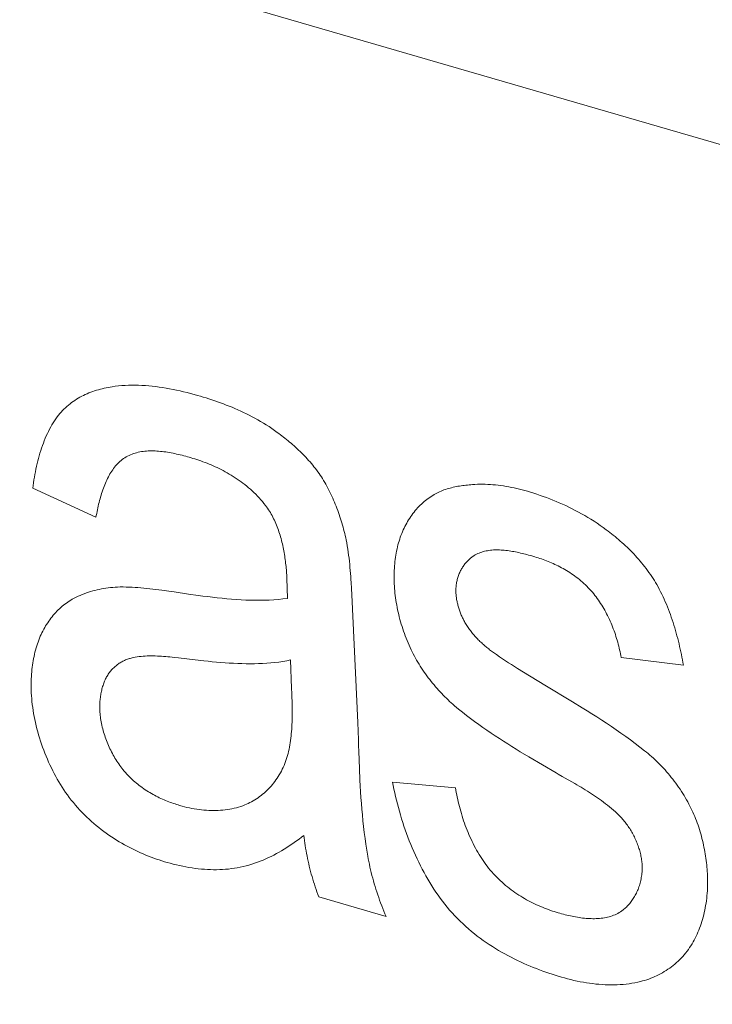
# Model space of a CAD drawing. Header units: millimetres. Extents: x 3925 to 5043, y -86 to 778.
# Tile 187 of 256: x 4838.754 to 4839.26, y 130.806 to 131.525. Entities that reach past the tile are written whole.
import ezdxf

# ---------------------------------------------------------------- set-up
doc = ezdxf.new("R2010")
doc.units = ezdxf.units.MM
doc.header["$LTSCALE"] = 46.255
doc.layers.add('H30K-IO-LABEDXF_CONTINUOUS_LINE', color=7, linetype='CONTINUOUS')
doc.layers.add('H30K-REAR-CODXF_CONTINUOUS_LINE', color=7, linetype='CONTINUOUS')

msp = doc.modelspace()

# ---------------------------------------------------------------- linework, layer by layer
at = {"layer": 'H30K-IO-LABEDXF_CONTINUOUS_LINE', "color": 7, "linetype": 'Continuous', "lineweight": 0}
for p, q in [((4838.80987, 131.16144), (4838.76363, 131.1826)), ((4839.13048, 131.13248), (4839.12816, 131.13314)), ((4838.94971, 131.10213), (4838.94929, 131.11692)), ((4838.85367, 131.10862), (4838.85806, 131.10805)), ((4838.99623, 131.11367), (4838.99649, 131.10924)), ((4838.99649, 131.10924), (4838.99671, 131.10482)), ((4838.86686, 131.10685), (4838.87739, 131.1053)), ((4838.87739, 131.1053), (4838.88442, 131.10431)), ((4838.99671, 131.10482), (4839.00099, 131.01139)), ((4838.87007, 131.05867), (4838.86698, 131.05902)), ((4838.88241, 131.05721), (4838.87007, 131.05867)), ((4839.23885, 131.05338), (4839.19334, 131.05892)), ((4838.88862, 131.05651), (4838.88241, 131.05721)), ((4838.95274, 131.03634), (4838.95204, 131.05711)), ((4839.12222, 131.04822), (4839.1378, 131.03882)), ((4839.1378, 131.03882), (4839.15786, 131.02663)), ((4838.95289, 131.03283), (4838.95274, 131.03634)), ((4839.14587, 130.97468), (4839.12591, 130.98644)), ((4839.00228, 130.97773), (4839.00267, 130.96929)), ((4839.02647, 130.96796), (4839.07246, 130.9636)), ((4839.02172, 130.86972), (4838.97265, 130.88399))]:
    msp.add_line(p, q, dxfattribs=at)
for points in [[(4838.7816, 131.2348), (4838.78252, 131.23599), (4838.78347, 131.23715), (4838.78445, 131.23827), (4838.78546, 131.23936), (4838.78649, 131.24041), (4838.78756, 131.24143), (4838.78865, 131.24241), (4838.78976, 131.24336), (4838.7909, 131.24428), (4838.79206, 131.24516), (4838.79324, 131.246), (4838.79445, 131.24682), (4838.79567, 131.2476), (4838.79692, 131.24835), (4838.79818, 131.24907), (4838.79947, 131.24976), (4838.80076, 131.25041), (4838.80208, 131.25104), (4838.80341, 131.25163), (4838.80475, 131.2522), (4838.80611, 131.25274), (4838.80747, 131.25324), (4838.80885, 131.25372), (4838.81024, 131.25417), (4838.81164, 131.25459), (4838.81305, 131.25499), (4838.81447, 131.25535), (4838.81589, 131.25569), (4838.81732, 131.25601), (4838.81875, 131.25629), (4838.82019, 131.25655), (4838.82163, 131.25679)], [(4838.82163, 131.25679), (4838.82399, 131.25712), (4838.82637, 131.25739), (4838.82876, 131.2576), (4838.83117, 131.25776), (4838.8336, 131.25787), (4838.83604, 131.25792), (4838.8385, 131.25792), (4838.84096, 131.25787), (4838.84344, 131.25777), (4838.84594, 131.25762), (4838.84844, 131.25743), (4838.85095, 131.25718), (4838.85347, 131.2569), (4838.85599, 131.25657), (4838.85853, 131.2562), (4838.86107, 131.25579), (4838.86361, 131.25534), (4838.86616, 131.25485), (4838.86871, 131.25432), (4838.87126, 131.25376), (4838.87382, 131.25316), (4838.87637, 131.25253), (4838.87893, 131.25186), (4838.88148, 131.25117), (4838.88403, 131.25044)], [(4838.88403, 131.25044), (4838.88611, 131.24983), (4838.88821, 131.24919), (4838.8903, 131.24855), (4838.89241, 131.24788), (4838.89451, 131.24719), (4838.89662, 131.24648), (4838.89872, 131.24576), (4838.90083, 131.245), (4838.90294, 131.24423), (4838.90505, 131.24342), (4838.90716, 131.2426), (4838.90927, 131.24174), (4838.91138, 131.24086), (4838.91348, 131.23994), (4838.91558, 131.239), (4838.91767, 131.23802), (4838.91976, 131.23701), (4838.92185, 131.23597), (4838.92393, 131.23489), (4838.926, 131.23378), (4838.92807, 131.23263), (4838.93013, 131.23144), (4838.93218, 131.23021), (4838.93422, 131.22894), (4838.93625, 131.22763), (4838.93827, 131.22627), (4838.94028, 131.22487), (4838.94228, 131.22343)], [(4838.76363, 131.1826), (4838.76392, 131.18463), (4838.76422, 131.18666), (4838.76454, 131.18868), (4838.76489, 131.19069), (4838.76525, 131.19269), (4838.76564, 131.19468), (4838.76604, 131.19666), (4838.76647, 131.19863), (4838.76693, 131.20058), (4838.7674, 131.20252), (4838.76791, 131.20445), (4838.76843, 131.20635), (4838.76898, 131.20824), (4838.76956, 131.21011), (4838.77016, 131.21195), (4838.77079, 131.21377), (4838.77144, 131.21557), (4838.77213, 131.21734), (4838.77284, 131.21909), (4838.77358, 131.22081), (4838.77434, 131.2225), (4838.77514, 131.22415), (4838.77597, 131.22578), (4838.77683, 131.22737), (4838.77772, 131.22893), (4838.77864, 131.23045), (4838.77959, 131.23194), (4838.78058, 131.23339), (4838.7816, 131.2348)], [(4838.94228, 131.22343), (4838.9434, 131.22259), (4838.94453, 131.22174), (4838.94565, 131.22088), (4838.94678, 131.22001), (4838.9479, 131.21912), (4838.94903, 131.21822), (4838.95015, 131.2173), (4838.95126, 131.21637), (4838.95238, 131.21543), (4838.95349, 131.21447), (4838.95459, 131.2135), (4838.95569, 131.21252), (4838.95678, 131.21152), (4838.95786, 131.21051), (4838.95894, 131.20948), (4838.96001, 131.20844), (4838.96106, 131.20738), (4838.96211, 131.2063), (4838.96315, 131.20522), (4838.96417, 131.20411), (4838.96518, 131.20299), (4838.96618, 131.20186), (4838.96717, 131.20071), (4838.96814, 131.19954), (4838.96909, 131.19836), (4838.97003, 131.19716), (4838.97096, 131.19594), (4838.97186, 131.19471), (4838.97275, 131.19346), (4838.97362, 131.19219), (4838.97447, 131.19091), (4838.9753, 131.18961), (4838.97611, 131.18829)], [(4838.87928, 131.20488), (4838.87798, 131.20525), (4838.87668, 131.20562), (4838.87538, 131.20598), (4838.87407, 131.20632), (4838.87275, 131.20666), (4838.87143, 131.20699), (4838.87011, 131.2073), (4838.86879, 131.20761), (4838.86746, 131.20789), (4838.86614, 131.20817), (4838.86481, 131.20842), (4838.86349, 131.20866), (4838.86217, 131.20888), (4838.86085, 131.20909), (4838.85953, 131.20927), (4838.85822, 131.20943), (4838.85691, 131.20957), (4838.85561, 131.20968), (4838.85432, 131.20977), (4838.85303, 131.20984), (4838.85175, 131.20988), (4838.85048, 131.20989), (4838.84922, 131.20987), (4838.84797, 131.20982), (4838.84673, 131.20975), (4838.8455, 131.20964), (4838.84429, 131.2095), (4838.84308, 131.20933), (4838.8419, 131.20912), (4838.84072, 131.20887), (4838.83956, 131.20859), (4838.83842, 131.20827), (4838.83729, 131.20792), (4838.83619, 131.20752), (4838.8351, 131.20708), (4838.83403, 131.20661), (4838.83298, 131.20609), (4838.83195, 131.20552), (4838.83094, 131.20491)], [(4838.83094, 131.20491), (4838.83001, 131.2043), (4838.82911, 131.20365), (4838.82823, 131.20296), (4838.82738, 131.20223), (4838.82655, 131.20146), (4838.82575, 131.20066), (4838.82496, 131.19982), (4838.8242, 131.19895), (4838.82347, 131.19804), (4838.82275, 131.19711), (4838.82206, 131.19614), (4838.82138, 131.19515), (4838.82073, 131.19412), (4838.8201, 131.19307), (4838.81949, 131.192), (4838.8189, 131.19089), (4838.81833, 131.18977), (4838.81777, 131.18862), (4838.81724, 131.18746), (4838.81672, 131.18627), (4838.81622, 131.18506), (4838.81574, 131.18384), (4838.81528, 131.1826), (4838.81483, 131.18134), (4838.8144, 131.18007), (4838.81399, 131.17879), (4838.81359, 131.17749), (4838.8132, 131.17619), (4838.81283, 131.17487), (4838.81248, 131.17355), (4838.81214, 131.17221), (4838.81181, 131.17088), (4838.8115, 131.16953), (4838.81119, 131.16819), (4838.81091, 131.16684), (4838.81063, 131.16549), (4838.81037, 131.16414), (4838.81011, 131.16278), (4838.80987, 131.16144)], [(4838.9337, 131.16999), (4838.93256, 131.17144), (4838.9314, 131.17286), (4838.93021, 131.17424), (4838.929, 131.17559), (4838.92776, 131.17691), (4838.92651, 131.1782), (4838.92524, 131.17945), (4838.92394, 131.18067), (4838.92263, 131.18186), (4838.9213, 131.18302), (4838.91995, 131.18415), (4838.91859, 131.18525), (4838.91722, 131.18632), (4838.91583, 131.18736), (4838.91442, 131.18837), (4838.91301, 131.18935), (4838.91158, 131.1903), (4838.91015, 131.19123), (4838.9087, 131.19213), (4838.90725, 131.193), (4838.90579, 131.19384), (4838.90432, 131.19466), (4838.90285, 131.19545), (4838.90137, 131.19622), (4838.89989, 131.19696), (4838.8984, 131.19767), (4838.89692, 131.19836), (4838.89543, 131.19903), (4838.89394, 131.19967), (4838.89246, 131.20029), (4838.89097, 131.20089), (4838.88949, 131.20146), (4838.88802, 131.20202), (4838.88654, 131.20255), (4838.88508, 131.20305), (4838.88361, 131.20354), (4838.88216, 131.20401), (4838.88072, 131.20445), (4838.87928, 131.20488)], [(4838.97611, 131.18829), (4838.97692, 131.18691), (4838.97772, 131.18552), (4838.97849, 131.18411), (4838.97925, 131.1827), (4838.97999, 131.18127), (4838.98071, 131.17982), (4838.98142, 131.17837), (4838.9821, 131.1769), (4838.98277, 131.17543), (4838.98342, 131.17395), (4838.98406, 131.17245), (4838.98467, 131.17095), (4838.98527, 131.16945), (4838.98585, 131.16793), (4838.98641, 131.16641), (4838.98696, 131.16489), (4838.98749, 131.16336), (4838.988, 131.16183), (4838.9885, 131.1603), (4838.98898, 131.15876), (4838.98944, 131.15722), (4838.98989, 131.15568), (4838.99032, 131.15414), (4838.99073, 131.1526), (4838.99113, 131.15106), (4838.99152, 131.14953), (4838.99188, 131.148), (4838.99224, 131.14647), (4838.99257, 131.14494)], [(4839.05578, 131.17735), (4839.05676, 131.17794), (4839.05776, 131.17851), (4839.05877, 131.17905), (4839.0598, 131.17956), (4839.06084, 131.18004), (4839.0619, 131.1805), (4839.06296, 131.18093), (4839.06404, 131.18133), (4839.06514, 131.18171), (4839.06624, 131.18207), (4839.06735, 131.18241), (4839.06847, 131.18272), (4839.0696, 131.18302), (4839.07074, 131.18329), (4839.07188, 131.18354), (4839.07304, 131.18378), (4839.07419, 131.184), (4839.07536, 131.1842), (4839.07653, 131.18438), (4839.0777, 131.18455), (4839.07888, 131.1847), (4839.08006, 131.18484), (4839.08124, 131.18497), (4839.08243, 131.18508), (4839.08361, 131.18519), (4839.0848, 131.18528)], [(4839.0848, 131.18528), (4839.08664, 131.18539), (4839.08849, 131.18547), (4839.09035, 131.18551), (4839.09222, 131.18551), (4839.0941, 131.18547), (4839.09599, 131.1854), (4839.09789, 131.1853), (4839.09979, 131.18516), (4839.1017, 131.18498), (4839.10362, 131.18477), (4839.10554, 131.18453), (4839.10747, 131.18426), (4839.1094, 131.18395), (4839.11133, 131.18361), (4839.11327, 131.18324), (4839.11521, 131.18283), (4839.11716, 131.1824), (4839.1191, 131.18194), (4839.12105, 131.18144), (4839.12299, 131.18092), (4839.12494, 131.18037)], [(4839.03422, 131.15212), (4839.03483, 131.15341), (4839.03546, 131.15468), (4839.03612, 131.15594), (4839.0368, 131.15717), (4839.0375, 131.15838), (4839.03822, 131.15957), (4839.03897, 131.16074), (4839.03974, 131.16188), (4839.04053, 131.163), (4839.04134, 131.1641), (4839.04218, 131.16517), (4839.04303, 131.16622), (4839.0439, 131.16724), (4839.04479, 131.16824), (4839.0457, 131.16921), (4839.04663, 131.17015), (4839.04758, 131.17107), (4839.04855, 131.17196), (4839.04953, 131.17281), (4839.05053, 131.17365), (4839.05155, 131.17445), (4839.05258, 131.17522), (4839.05363, 131.17596), (4839.0547, 131.17667), (4839.05578, 131.17735)], [(4839.12494, 131.18037), (4839.12725, 131.17968), (4839.12958, 131.17896), (4839.1319, 131.17821), (4839.13424, 131.17742), (4839.13657, 131.17661), (4839.13891, 131.17575), (4839.14124, 131.17487), (4839.14358, 131.17395), (4839.14592, 131.17299), (4839.14825, 131.17199), (4839.15059, 131.17096), (4839.15292, 131.16989), (4839.15525, 131.16879), (4839.15757, 131.16764), (4839.15988, 131.16645), (4839.16219, 131.16522), (4839.1645, 131.16396), (4839.16679, 131.16265), (4839.16908, 131.16129), (4839.17135, 131.1599), (4839.17362, 131.15846), (4839.17587, 131.15697), (4839.17811, 131.15544), (4839.18034, 131.15387), (4839.18255, 131.15225)], [(4838.94929, 131.11692), (4838.94923, 131.1181), (4838.94916, 131.1193), (4838.94909, 131.12051), (4838.949, 131.12172), (4838.9489, 131.12295), (4838.94879, 131.12418), (4838.94867, 131.12543), (4838.94854, 131.12668), (4838.9484, 131.12793), (4838.94825, 131.12919), (4838.94808, 131.13046), (4838.94791, 131.13173), (4838.94772, 131.133), (4838.94751, 131.13428), (4838.9473, 131.13556), (4838.94707, 131.13684), (4838.94682, 131.13812), (4838.94656, 131.1394), (4838.94629, 131.14067), (4838.946, 131.14195), (4838.94569, 131.14322), (4838.94537, 131.14449), (4838.94504, 131.14576), (4838.94468, 131.14702), (4838.94432, 131.14827), (4838.94393, 131.14952), (4838.94353, 131.15076), (4838.9431, 131.15199), (4838.94267, 131.15322), (4838.94221, 131.15443), (4838.94173, 131.15563), (4838.94124, 131.15683), (4838.94072, 131.15801), (4838.94019, 131.15918), (4838.93964, 131.16033), (4838.93906, 131.16147), (4838.93847, 131.1626), (4838.93785, 131.1637), (4838.93721, 131.1648), (4838.93656, 131.16587), (4838.93588, 131.16693), (4838.93517, 131.16797), (4838.93445, 131.16899), (4838.9337, 131.16999)], [(4839.0277, 131.11277), (4839.02763, 131.11442), (4839.0276, 131.11607), (4839.02758, 131.11772), (4839.0276, 131.11935), (4839.02764, 131.12099), (4839.0277, 131.12261), (4839.02779, 131.12422), (4839.0279, 131.12583), (4839.02804, 131.12742), (4839.02821, 131.12901), (4839.0284, 131.13058), (4839.02862, 131.13213), (4839.02886, 131.13368), (4839.02912, 131.13521), (4839.02941, 131.13672), (4839.02973, 131.13822), (4839.03007, 131.1397), (4839.03043, 131.14116), (4839.03082, 131.14261), (4839.03123, 131.14403), (4839.03167, 131.14544), (4839.03213, 131.14682), (4839.03262, 131.14818), (4839.03313, 131.14952), (4839.03366, 131.15083), (4839.03422, 131.15212)], [(4839.18255, 131.15225), (4839.18384, 131.15129), (4839.18512, 131.15031), (4839.1864, 131.14931), (4839.18769, 131.1483), (4839.18896, 131.14726), (4839.19024, 131.1462), (4839.19151, 131.14513), (4839.19278, 131.14403), (4839.19404, 131.14292), (4839.19529, 131.14178), (4839.19654, 131.14063), (4839.19777, 131.13945), (4839.199, 131.13826), (4839.20022, 131.13705), (4839.20143, 131.13582), (4839.20262, 131.13457), (4839.2038, 131.13331), (4839.20497, 131.13202), (4839.20613, 131.13072), (4839.20727, 131.1294), (4839.20839, 131.12806), (4839.2095, 131.1267), (4839.21059, 131.12533), (4839.21166, 131.12393), (4839.21272, 131.12252), (4839.21375, 131.12109), (4839.21476, 131.11965), (4839.21575, 131.11819), (4839.21672, 131.11671), (4839.21766, 131.11521), (4839.21858, 131.1137), (4839.21948, 131.11217), (4839.22035, 131.11062)], [(4838.99257, 131.14494), (4838.99299, 131.14269), (4838.99338, 131.14043), (4838.99374, 131.13819), (4838.99407, 131.13594), (4838.99438, 131.1337), (4838.99466, 131.13147), (4838.99492, 131.12923), (4838.99516, 131.127), (4838.99538, 131.12477), (4838.99558, 131.12254), (4838.99577, 131.12032), (4838.99593, 131.1181), (4838.99609, 131.11588), (4838.99623, 131.11367)], [(4839.12816, 131.13314), (4839.127, 131.13347), (4839.12582, 131.13379), (4839.12465, 131.1341), (4839.12347, 131.13441), (4839.12228, 131.13471), (4839.1211, 131.135), (4839.11991, 131.13528), (4839.11872, 131.13554), (4839.11753, 131.1358), (4839.11634, 131.13604), (4839.11516, 131.13627), (4839.11397, 131.13648), (4839.11279, 131.13668), (4839.1116, 131.13686), (4839.11043, 131.13702), (4839.10926, 131.13716), (4839.10809, 131.13728), (4839.10693, 131.13738), (4839.10577, 131.13746), (4839.10462, 131.13752), (4839.10349, 131.13755), (4839.10235, 131.13755), (4839.10123, 131.13753), (4839.10012, 131.13748), (4839.09902, 131.1374), (4839.09793, 131.1373), (4839.09685, 131.13716), (4839.09579, 131.13699), (4839.09474, 131.1368), (4839.0937, 131.13656), (4839.09267, 131.1363), (4839.09167, 131.13599), (4839.09068, 131.13565), (4839.0897, 131.13528), (4839.08875, 131.13486), (4839.08781, 131.13441), (4839.08689, 131.13392), (4839.08599, 131.13338), (4839.08511, 131.13281)], [(4839.08511, 131.13281), (4839.08459, 131.13244), (4839.08407, 131.13205), (4839.08356, 131.13164), (4839.08305, 131.13122), (4839.08256, 131.13078), (4839.08207, 131.13033), (4839.08158, 131.12986), (4839.08111, 131.12937), (4839.08064, 131.12887), (4839.08018, 131.12835), (4839.07974, 131.12782), (4839.0793, 131.12727), (4839.07887, 131.12671), (4839.07845, 131.12613), (4839.07805, 131.12554), (4839.07765, 131.12494), (4839.07727, 131.12432), (4839.0769, 131.12369), (4839.07654, 131.12305), (4839.0762, 131.1224), (4839.07586, 131.12173), (4839.07555, 131.12105), (4839.07524, 131.12036), (4839.07496, 131.11966), (4839.07468, 131.11895), (4839.07443, 131.11823), (4839.07418, 131.1175), (4839.07396, 131.11675), (4839.07375, 131.116), (4839.07356, 131.11524), (4839.07339, 131.11447), (4839.07324, 131.11369), (4839.0731, 131.1129), (4839.07298, 131.1121), (4839.07289, 131.1113), (4839.07281, 131.11049), (4839.07275, 131.10967), (4839.07271, 131.10884), (4839.0727, 131.10801), (4839.0727, 131.10717), (4839.07273, 131.10632)], [(4839.17339, 131.10542), (4839.17241, 131.10659), (4839.17142, 131.10773), (4839.17041, 131.10884), (4839.16938, 131.10993), (4839.16834, 131.11099), (4839.16728, 131.11202), (4839.1662, 131.11303), (4839.16511, 131.11401), (4839.16401, 131.11497), (4839.16289, 131.1159), (4839.16176, 131.1168), (4839.16062, 131.11768), (4839.15946, 131.11854), (4839.1583, 131.11937), (4839.15713, 131.12018), (4839.15595, 131.12096), (4839.15476, 131.12172), (4839.15357, 131.12246), (4839.15237, 131.12317), (4839.15116, 131.12387), (4839.14995, 131.12454), (4839.14873, 131.12519), (4839.14751, 131.12581), (4839.14629, 131.12642), (4839.14506, 131.127), (4839.14384, 131.12757), (4839.14261, 131.12811), (4839.14138, 131.12863), (4839.14016, 131.12914), (4839.13893, 131.12962), (4839.13771, 131.13008), (4839.13649, 131.13053), (4839.13528, 131.13095), (4839.13407, 131.13136), (4839.13287, 131.13175), (4839.13167, 131.13212), (4839.13048, 131.13248)], [(4838.79255, 131.10145), (4838.79397, 131.10221), (4838.79541, 131.10294), (4838.79687, 131.10364), (4838.79834, 131.1043), (4838.79983, 131.10492), (4838.80134, 131.10552), (4838.80287, 131.10608), (4838.8044, 131.1066), (4838.80596, 131.1071), (4838.80752, 131.10755), (4838.8091, 131.10798), (4838.8107, 131.10837), (4838.8123, 131.10873), (4838.81391, 131.10906), (4838.81554, 131.10935), (4838.81718, 131.10961), (4838.81882, 131.10984), (4838.82047, 131.11003), (4838.82213, 131.11019), (4838.8238, 131.11032), (4838.82548, 131.11041)], [(4838.82548, 131.11041), (4838.82761, 131.11045), (4838.82975, 131.11045), (4838.8319, 131.11042), (4838.83405, 131.11035), (4838.83621, 131.11025), (4838.83838, 131.11013), (4838.84055, 131.10997), (4838.84273, 131.1098), (4838.84491, 131.1096), (4838.84709, 131.10938), (4838.84928, 131.10914), (4838.85148, 131.10889), (4838.85367, 131.10862)], [(4839.0401, 131.06459), (4839.03932, 131.06623), (4839.03857, 131.06789), (4839.03784, 131.06956), (4839.03714, 131.07125), (4839.03646, 131.07294), (4839.0358, 131.07465), (4839.03517, 131.07636), (4839.03456, 131.07808), (4839.03398, 131.07981), (4839.03341, 131.08155), (4839.03288, 131.08329), (4839.03237, 131.08504), (4839.03188, 131.08679), (4839.03142, 131.08854), (4839.03098, 131.0903), (4839.03057, 131.09205), (4839.03019, 131.0938), (4839.02983, 131.09556), (4839.02949, 131.0973), (4839.02919, 131.09905), (4839.02891, 131.10079), (4839.02865, 131.10253), (4839.02843, 131.10426), (4839.02823, 131.10598), (4839.02805, 131.10769), (4839.02791, 131.10939), (4839.02779, 131.11109), (4839.0277, 131.11277)], [(4839.22035, 131.11062), (4839.2213, 131.10883), (4839.22222, 131.10703), (4839.22312, 131.10521), (4839.22399, 131.10338), (4839.22484, 131.10153), (4839.22566, 131.09968), (4839.22645, 131.09781), (4839.22722, 131.09593), (4839.22797, 131.09404), (4839.22869, 131.09214), (4839.22939, 131.09023), (4839.23007, 131.08831), (4839.23073, 131.08639), (4839.23136, 131.08446), (4839.23197, 131.08252), (4839.23256, 131.08058), (4839.23313, 131.07864), (4839.23368, 131.07669), (4839.23421, 131.07474), (4839.23472, 131.07279), (4839.23522, 131.07084), (4839.23569, 131.06889), (4839.23614, 131.06694), (4839.23658, 131.06499), (4839.237, 131.06304), (4839.2374, 131.0611), (4839.23779, 131.05916), (4839.23816, 131.05723), (4839.23851, 131.0553), (4839.23885, 131.05338)], [(4838.76978, 131.07573), (4838.7704, 131.07701), (4838.77104, 131.07827), (4838.77171, 131.07952), (4838.7724, 131.08074), (4838.7731, 131.08195), (4838.77384, 131.08313), (4838.77459, 131.08429), (4838.77536, 131.08543), (4838.77616, 131.08655), (4838.77697, 131.08764), (4838.77781, 131.08871), (4838.77866, 131.08975), (4838.77953, 131.09077), (4838.78043, 131.09177), (4838.78134, 131.09274), (4838.78227, 131.09368), (4838.78322, 131.09459), (4838.78419, 131.09547), (4838.78518, 131.09633), (4838.78618, 131.09715), (4838.7872, 131.09795), (4838.78824, 131.09871), (4838.78929, 131.09945), (4838.79036, 131.10015), (4838.79145, 131.10082), (4838.79255, 131.10145)], [(4838.85806, 131.10805), (4838.86466, 131.10715), (4838.86686, 131.10685)], [(4838.88442, 131.10431), (4838.88793, 131.10385), (4838.89145, 131.1034), (4838.89495, 131.10297), (4838.89846, 131.10257), (4838.90196, 131.10221), (4838.90545, 131.10187), (4838.90893, 131.10157), (4838.91241, 131.10132), (4838.91587, 131.10111), (4838.91932, 131.10094), (4838.92276, 131.10083), (4838.92619, 131.10076), (4838.9296, 131.10076), (4838.933, 131.10082), (4838.93638, 131.10094), (4838.93974, 131.10113), (4838.94309, 131.10139), (4838.94641, 131.10172), (4838.94971, 131.10213)], [(4839.07273, 131.10632), (4839.07277, 131.10563), (4839.07282, 131.10494), (4839.07289, 131.10424), (4839.07296, 131.10353), (4839.07305, 131.10282), (4839.07316, 131.10211), (4839.07327, 131.1014), (4839.0734, 131.10068), (4839.07354, 131.09996), (4839.07369, 131.09924), (4839.07385, 131.09852), (4839.07403, 131.0978), (4839.07421, 131.09707), (4839.07441, 131.09635), (4839.07462, 131.09563), (4839.07484, 131.09491), (4839.07507, 131.09419), (4839.07531, 131.09347), (4839.07556, 131.09275), (4839.07582, 131.09204), (4839.0761, 131.09134), (4839.07638, 131.09063), (4839.07667, 131.08993), (4839.07697, 131.08924), (4839.07728, 131.08855), (4839.07761, 131.08787), (4839.07794, 131.08719), (4839.07828, 131.08652), (4839.07862, 131.08586), (4839.07898, 131.0852), (4839.07935, 131.08456)], [(4839.19334, 131.05892), (4839.19311, 131.06029), (4839.19286, 131.06167), (4839.19259, 131.06306), (4839.1923, 131.06445), (4839.19199, 131.06585), (4839.19165, 131.06726), (4839.1913, 131.06866), (4839.19092, 131.07007), (4839.19052, 131.07148), (4839.1901, 131.07289), (4839.18966, 131.0743), (4839.1892, 131.07571), (4839.18872, 131.07712), (4839.18822, 131.07852), (4839.1877, 131.07992), (4839.18716, 131.08131), (4839.1866, 131.0827), (4839.18602, 131.08408), (4839.18542, 131.08545), (4839.1848, 131.08681), (4839.18417, 131.08816), (4839.18351, 131.0895), (4839.18284, 131.09082), (4839.18215, 131.09214), (4839.18144, 131.09343), (4839.18071, 131.09472), (4839.17996, 131.09599), (4839.1792, 131.09724), (4839.17842, 131.09847), (4839.17762, 131.09968), (4839.17681, 131.10087), (4839.17598, 131.10204), (4839.17513, 131.10319), (4839.17427, 131.10432), (4839.17339, 131.10542)], [(4839.07935, 131.08456), (4839.0798, 131.08378), (4839.08027, 131.08301), (4839.08074, 131.08225), (4839.08123, 131.0815), (4839.08173, 131.08076), (4839.08224, 131.08003), (4839.08277, 131.07931), (4839.0833, 131.07859), (4839.08384, 131.07789), (4839.08439, 131.07719), (4839.08495, 131.07651), (4839.08552, 131.07583), (4839.0861, 131.07516), (4839.08668, 131.0745), (4839.08727, 131.07385), (4839.08787, 131.07321), (4839.08847, 131.07257), (4839.08908, 131.07195), (4839.0897, 131.07133), (4839.09032, 131.07073), (4839.09095, 131.07013), (4839.09157, 131.06954), (4839.09221, 131.06896), (4839.09284, 131.06839), (4839.09348, 131.06783), (4839.09413, 131.06728), (4839.09477, 131.06673), (4839.09541, 131.0662), (4839.09606, 131.06567), (4839.09671, 131.06515), (4839.09736, 131.06465), (4839.098, 131.06415)], [(4838.76263, 131.03313), (4838.76256, 131.03486), (4838.76252, 131.03658), (4838.7625, 131.0383), (4838.76251, 131.04001), (4838.76255, 131.04171), (4838.76261, 131.04341), (4838.7627, 131.0451), (4838.76281, 131.04678), (4838.76295, 131.04845), (4838.76311, 131.05011), (4838.7633, 131.05175), (4838.76351, 131.05339), (4838.76375, 131.05501), (4838.76402, 131.05661), (4838.76431, 131.0582), (4838.76462, 131.05977), (4838.76497, 131.06133), (4838.76533, 131.06286), (4838.76573, 131.06438), (4838.76614, 131.06588), (4838.76659, 131.06736), (4838.76706, 131.06881), (4838.76755, 131.07025), (4838.76807, 131.07165), (4838.76862, 131.07304), (4838.76919, 131.0744), (4838.76978, 131.07573)], [(4838.83566, 131.05851), (4838.83495, 131.05832), (4838.83425, 131.05812), (4838.83355, 131.0579), (4838.83285, 131.05766), (4838.83216, 131.0574), (4838.83148, 131.05713), (4838.8308, 131.05683), (4838.83013, 131.05652), (4838.82947, 131.0562), (4838.82882, 131.05585), (4838.82817, 131.05549), (4838.82753, 131.05511), (4838.82691, 131.05471), (4838.82629, 131.0543), (4838.82568, 131.05386), (4838.82508, 131.05342), (4838.82449, 131.05295), (4838.82392, 131.05247), (4838.82335, 131.05197), (4838.8228, 131.05146), (4838.82226, 131.05092), (4838.82173, 131.05038), (4838.82122, 131.04981), (4838.82072, 131.04923), (4838.82023, 131.04864), (4838.81976, 131.04802), (4838.8193, 131.04739), (4838.81886, 131.04675), (4838.81844, 131.04609), (4838.81803, 131.04541)], [(4838.86698, 131.05902), (4838.86544, 131.05919), (4838.8639, 131.05935), (4838.86237, 131.05949), (4838.86083, 131.05963), (4838.8593, 131.05975), (4838.85777, 131.05985), (4838.85624, 131.05994), (4838.85472, 131.06001), (4838.85321, 131.06006), (4838.8517, 131.06009), (4838.8502, 131.0601), (4838.8487, 131.06008), (4838.84721, 131.06003), (4838.84573, 131.05996), (4838.84426, 131.05985), (4838.8428, 131.05971), (4838.84135, 131.05955), (4838.83991, 131.05934), (4838.83848, 131.0591), (4838.83707, 131.05882), (4838.83566, 131.05851)], [(4839.07171, 131.02369), (4839.07051, 131.02473), (4839.06933, 131.02579), (4839.06815, 131.02687), (4839.06697, 131.02798), (4839.0658, 131.0291), (4839.06464, 131.03025), (4839.06349, 131.03142), (4839.06235, 131.03261), (4839.06121, 131.03382), (4839.06009, 131.03505), (4839.05898, 131.0363), (4839.05788, 131.03757), (4839.05679, 131.03885), (4839.05571, 131.04016), (4839.05465, 131.04148), (4839.0536, 131.04281), (4839.05257, 131.04417), (4839.05155, 131.04554), (4839.05055, 131.04692), (4839.04957, 131.04832), (4839.0486, 131.04974), (4839.04766, 131.05117), (4839.04673, 131.05261), (4839.04582, 131.05407), (4839.04494, 131.05554), (4839.04407, 131.05702), (4839.04323, 131.05851), (4839.04241, 131.06001), (4839.04161, 131.06153), (4839.04084, 131.06306), (4839.0401, 131.06459)], [(4839.098, 131.06415), (4839.10017, 131.06257), (4839.10235, 131.06103), (4839.10454, 131.05952), (4839.10673, 131.05803), (4839.10893, 131.05658), (4839.11113, 131.05514), (4839.11334, 131.05372), (4839.11555, 131.05233), (4839.11777, 131.05094), (4839.12222, 131.04822)], [(4838.95204, 131.05711), (4838.94918, 131.05655), (4838.94629, 131.05605), (4838.94338, 131.05563), (4838.94045, 131.05527), (4838.9375, 131.05498), (4838.93454, 131.05474), (4838.93155, 131.05457), (4838.92855, 131.05444), (4838.92554, 131.05437), (4838.92251, 131.05435), (4838.91947, 131.05437), (4838.91642, 131.05444), (4838.91336, 131.05454), (4838.91029, 131.05469), (4838.90721, 131.05487), (4838.90412, 131.05508), (4838.90103, 131.05532), (4838.89793, 131.05558), (4838.89483, 131.05587), (4838.89173, 131.05618), (4838.88862, 131.05651)], [(4838.81803, 131.04541), (4838.81763, 131.04472), (4838.81725, 131.044), (4838.81689, 131.04327), (4838.81654, 131.04252), (4838.8162, 131.04176), (4838.81588, 131.04098), (4838.81558, 131.04019), (4838.81528, 131.03938), (4838.81501, 131.03856), (4838.81474, 131.03773), (4838.8145, 131.03688), (4838.81426, 131.03603), (4838.81405, 131.03516), (4838.81384, 131.03428), (4838.81366, 131.03339), (4838.81349, 131.03249), (4838.81333, 131.03159), (4838.81319, 131.03067), (4838.81306, 131.02975), (4838.81296, 131.02881), (4838.81286, 131.02788), (4838.81279, 131.02693), (4838.81272, 131.02598), (4838.81268, 131.02502), (4838.81265, 131.02406), (4838.81264, 131.0231), (4838.81264, 131.02213), (4838.81266, 131.02116), (4838.8127, 131.02018)], [(4838.79035, 130.95672), (4838.78902, 130.95851), (4838.78772, 130.96035), (4838.78645, 130.96222), (4838.7852, 130.96412), (4838.78399, 130.96606), (4838.7828, 130.96803), (4838.78164, 130.97003), (4838.7805, 130.97205), (4838.7794, 130.97411), (4838.77833, 130.97618), (4838.77729, 130.97828), (4838.77628, 130.98041), (4838.7753, 130.98255), (4838.77435, 130.9847), (4838.77344, 130.98688), (4838.77256, 130.98907), (4838.77171, 130.99127), (4838.7709, 130.99348), (4838.77012, 130.9957), (4838.76937, 130.99792), (4838.76866, 131.00016), (4838.76799, 131.00239), (4838.76736, 131.00463), (4838.76676, 131.00687), (4838.7662, 131.00911), (4838.76567, 131.01134), (4838.76519, 131.01357), (4838.76474, 131.01579), (4838.76433, 131.01801), (4838.76397, 131.02021), (4838.76364, 131.0224), (4838.76335, 131.02458), (4838.76311, 131.02675), (4838.7629, 131.02889), (4838.76274, 131.03102), (4838.76263, 131.03313)], [(4838.9478, 130.98152), (4838.94833, 130.98293), (4838.94883, 130.98437), (4838.94929, 130.98583), (4838.94973, 130.98731), (4838.95013, 130.98882), (4838.9505, 130.99035), (4838.95085, 130.9919), (4838.95116, 130.99347), (4838.95145, 130.99506), (4838.95172, 130.99666), (4838.95196, 130.99829), (4838.95217, 130.99993), (4838.95236, 131.00158), (4838.95253, 131.00325), (4838.95268, 131.00493), (4838.95281, 131.00662), (4838.95291, 131.00833), (4838.953, 131.01004), (4838.95307, 131.01177), (4838.95313, 131.0135), (4838.95317, 131.01524), (4838.95319, 131.01699), (4838.9532, 131.01874), (4838.9532, 131.0205), (4838.95318, 131.02226), (4838.95316, 131.02402), (4838.95312, 131.02578), (4838.95307, 131.02755), (4838.95302, 131.02931), (4838.95289, 131.03283)], [(4839.12591, 130.98644), (4839.11976, 130.99012), (4839.11669, 130.99199), (4839.11363, 130.99387), (4839.11057, 130.99578), (4839.10751, 130.99771), (4839.10446, 130.99967), (4839.10143, 131.00166), (4839.0984, 131.00367), (4839.09538, 131.00573), (4839.09237, 131.00782), (4839.08937, 131.00995), (4839.08639, 131.01212), (4839.08342, 131.01433), (4839.08047, 131.0166), (4839.07753, 131.01891), (4839.07461, 131.02127), (4839.07171, 131.02369)], [(4839.15786, 131.02663), (4839.16499, 131.02223), (4839.16855, 131.02001), (4839.1721, 131.01776), (4839.17565, 131.01549), (4839.1792, 131.0132), (4839.18273, 131.01087), (4839.18626, 131.00851), (4839.18977, 131.00611), (4839.19328, 131.00368), (4839.19677, 131.0012), (4839.20025, 130.99867), (4839.20371, 130.9961), (4839.20716, 130.99347), (4839.21059, 130.99079)], [(4838.8127, 131.02018), (4838.81276, 131.01902), (4838.81286, 131.01784), (4838.81297, 131.01666), (4838.81312, 131.01546), (4838.81328, 131.01426), (4838.81348, 131.01305), (4838.81369, 131.01183), (4838.81393, 131.01061), (4838.8142, 131.00938), (4838.81448, 131.00815), (4838.81479, 131.00692), (4838.81512, 131.00569), (4838.81547, 131.00445), (4838.81584, 131.00322), (4838.81624, 131.00199), (4838.81665, 131.00076), (4838.81709, 130.99953), (4838.81754, 130.99831), (4838.81802, 130.99709), (4838.81851, 130.99588), (4838.81902, 130.99468), (4838.81955, 130.99348), (4838.8201, 130.99229), (4838.82066, 130.99112), (4838.82124, 130.98995), (4838.82184, 130.9888), (4838.82246, 130.98766), (4838.82309, 130.98653), (4838.82373, 130.98542), (4838.82439, 130.98433), (4838.82507, 130.98325), (4838.82576, 130.98219), (4838.82646, 130.98115), (4838.82718, 130.98012), (4838.82791, 130.97912), (4838.82866, 130.97814)], [(4839.00099, 131.01139), (4839.00148, 130.99878), (4839.00163, 130.99457), (4839.00178, 130.99037), (4839.00228, 130.97773)], [(4839.21059, 130.99079), (4839.21187, 130.98976), (4839.21315, 130.9887), (4839.21442, 130.98762), (4839.21568, 130.98651), (4839.21693, 130.98537), (4839.21818, 130.98421), (4839.21942, 130.98302), (4839.22065, 130.98181), (4839.22186, 130.98058), (4839.22307, 130.97932), (4839.22427, 130.97804), (4839.22545, 130.97674), (4839.22662, 130.97541), (4839.22777, 130.97407), (4839.22891, 130.97271), (4839.23004, 130.97132), (4839.23114, 130.96992), (4839.23224, 130.9685), (4839.23331, 130.96706), (4839.23436, 130.9656), (4839.2354, 130.96413), (4839.23642, 130.96264), (4839.23741, 130.96114), (4839.23839, 130.95962), (4839.23934, 130.95809), (4839.24027, 130.95654), (4839.24117, 130.95498), (4839.24206, 130.95341), (4839.24291, 130.95183)], [(4838.91859, 130.95123), (4838.91985, 130.95176), (4838.92109, 130.95232), (4838.92232, 130.95292), (4838.92353, 130.95356), (4838.92473, 130.95423), (4838.92592, 130.95494), (4838.92709, 130.95568), (4838.92824, 130.95646), (4838.92938, 130.95727), (4838.93049, 130.95812), (4838.93159, 130.959), (4838.93267, 130.95991), (4838.93372, 130.96086), (4838.93476, 130.96184), (4838.93577, 130.96285), (4838.93676, 130.96389), (4838.93773, 130.96496), (4838.93867, 130.96606), (4838.93959, 130.96719), (4838.94048, 130.96836), (4838.94134, 130.96955), (4838.94218, 130.97077), (4838.94299, 130.97202), (4838.94377, 130.97329), (4838.94452, 130.9746), (4838.94524, 130.97593), (4838.94593, 130.97729), (4838.94659, 130.97868), (4838.94721, 130.98009), (4838.9478, 130.98152)], [(4838.82866, 130.97814), (4838.82955, 130.97702), (4838.83046, 130.97592), (4838.83139, 130.97485), (4838.83233, 130.9738), (4838.8333, 130.97278), (4838.83428, 130.97178), (4838.83527, 130.9708), (4838.83628, 130.96985), (4838.8373, 130.96892), (4838.83833, 130.96802), (4838.83938, 130.96713), (4838.84044, 130.96627), (4838.84151, 130.96544), (4838.84259, 130.96462), (4838.84368, 130.96383), (4838.84478, 130.96306), (4838.84589, 130.96231), (4838.847, 130.96159), (4838.84813, 130.96088), (4838.84926, 130.9602), (4838.85039, 130.95953), (4838.85153, 130.95889), (4838.85267, 130.95827), (4838.85382, 130.95766), (4838.85497, 130.95708), (4838.85612, 130.95651), (4838.85727, 130.95597), (4838.85843, 130.95544), (4838.85958, 130.95494), (4838.86074, 130.95445), (4838.86189, 130.95398), (4838.86304, 130.95352), (4838.86419, 130.95309), (4838.86533, 130.95267), (4838.86647, 130.95227), (4838.86761, 130.95189), (4838.86874, 130.95153), (4838.86986, 130.95118), (4838.87098, 130.95085)], [(4839.15042, 130.97204), (4839.14738, 130.9738), (4839.14587, 130.97468)], [(4839.19326, 130.94217), (4839.19192, 130.94353), (4839.19055, 130.94486), (4839.18918, 130.94615), (4839.18779, 130.94741), (4839.18638, 130.94863), (4839.18496, 130.94983), (4839.18354, 130.95099), (4839.1821, 130.95213), (4839.18065, 130.95324), (4839.17919, 130.95433), (4839.17772, 130.95539), (4839.17624, 130.95643), (4839.17475, 130.95745), (4839.17326, 130.95845), (4839.17176, 130.95943), (4839.17025, 130.96039), (4839.16874, 130.96134), (4839.16722, 130.96228), (4839.1657, 130.9632), (4839.16418, 130.96411), (4839.16265, 130.96502), (4839.16113, 130.96591), (4839.1596, 130.9668), (4839.15042, 130.97204)], [(4839.00267, 130.96929), (4839.00289, 130.96507), (4839.00314, 130.96084), (4839.00341, 130.9566), (4839.00372, 130.95236), (4839.00406, 130.94812), (4839.00443, 130.94387), (4839.00485, 130.93961), (4839.0053, 130.93534), (4839.00581, 130.93107), (4839.00637, 130.92679), (4839.00698, 130.9225), (4839.00764, 130.9182), (4839.00837, 130.91389)], [(4839.0663, 130.87657), (4839.0646, 130.87866), (4839.06293, 130.88079), (4839.0613, 130.88297), (4839.0597, 130.88519), (4839.05813, 130.88746), (4839.0566, 130.88976), (4839.0551, 130.8921), (4839.05364, 130.89447), (4839.05221, 130.89687), (4839.05081, 130.89931), (4839.04944, 130.90178), (4839.04811, 130.90428), (4839.04682, 130.9068), (4839.04556, 130.90935), (4839.04433, 130.91191), (4839.04313, 130.9145), (4839.04197, 130.91711), (4839.04085, 130.91974), (4839.03975, 130.92238), (4839.0387, 130.92504), (4839.03767, 130.92771), (4839.03668, 130.93038), (4839.03573, 130.93307), (4839.03481, 130.93576), (4839.03392, 130.93846), (4839.03307, 130.94116), (4839.03226, 130.94387), (4839.03147, 130.94657), (4839.03073, 130.94927), (4839.03001, 130.95196), (4839.02934, 130.95465), (4839.02869, 130.95734), (4839.02809, 130.96001), (4839.02751, 130.96267), (4839.02698, 130.96532), (4839.02647, 130.96796)], [(4839.07246, 130.9636), (4839.07273, 130.96193), (4839.07302, 130.96024), (4839.07334, 130.95855), (4839.07368, 130.95685), (4839.07404, 130.95515), (4839.07443, 130.95343), (4839.07484, 130.95172), (4839.07528, 130.95), (4839.07574, 130.94827), (4839.07622, 130.94655), (4839.07672, 130.94483), (4839.07725, 130.9431), (4839.0778, 130.94138), (4839.07837, 130.93966), (4839.07897, 130.93795), (4839.07959, 130.93624), (4839.08023, 130.93454), (4839.0809, 130.93285), (4839.08158, 130.93116), (4839.08229, 130.92949), (4839.08302, 130.92783), (4839.08378, 130.92618), (4839.08456, 130.92454), (4839.08535, 130.92292), (4839.08618, 130.92131), (4839.08702, 130.91972), (4839.08788, 130.91815), (4839.08877, 130.9166), (4839.08968, 130.91507), (4839.09061, 130.91356), (4839.09157, 130.91207), (4839.09254, 130.91061), (4839.09354, 130.90917), (4839.09455, 130.90776), (4839.09559, 130.90638), (4839.09666, 130.90502)], [(4838.86174, 130.90919), (4838.85985, 130.90975), (4838.85795, 130.91035), (4838.85603, 130.91098), (4838.85411, 130.91164), (4838.85218, 130.91233), (4838.85024, 130.91305), (4838.84829, 130.9138), (4838.84634, 130.91459), (4838.84439, 130.91541), (4838.84244, 130.91627), (4838.84048, 130.91716), (4838.83853, 130.91808), (4838.83658, 130.91904), (4838.83463, 130.92003), (4838.83268, 130.92105), (4838.83074, 130.92211), (4838.82881, 130.92321), (4838.82688, 130.92434), (4838.82497, 130.92551), (4838.82306, 130.92671), (4838.82116, 130.92795), (4838.81928, 130.92922), (4838.81741, 130.93053), (4838.81556, 130.93188), (4838.81372, 130.93327), (4838.8119, 130.93469), (4838.81009, 130.93615), (4838.80831, 130.93765), (4838.80655, 130.93919), (4838.80481, 130.94076), (4838.80309, 130.94238), (4838.8014, 130.94403), (4838.79974, 130.94572), (4838.7981, 130.94745), (4838.79649, 130.94923), (4838.7949, 130.95104), (4838.79335, 130.95289), (4838.79183, 130.95478), (4838.79035, 130.95672)], [(4838.87098, 130.95085), (4838.87276, 130.95035), (4838.87453, 130.94988), (4838.87632, 130.94945), (4838.8781, 130.94905), (4838.87988, 130.94869), (4838.88166, 130.94837), (4838.88344, 130.94808), (4838.88521, 130.94783), (4838.88698, 130.94761), (4838.88875, 130.94743), (4838.89051, 130.94729), (4838.89226, 130.94719), (4838.89401, 130.94713), (4838.89574, 130.94711), (4838.89747, 130.94713), (4838.89919, 130.94719), (4838.90089, 130.94729), (4838.90258, 130.94743), (4838.90426, 130.94761), (4838.90592, 130.94784), (4838.90757, 130.94811), (4838.9092, 130.94842), (4838.91082, 130.94877), (4838.91241, 130.94918), (4838.91399, 130.94962), (4838.91554, 130.95011), (4838.91708, 130.95065), (4838.91859, 130.95123)], [(4839.24291, 130.95183), (4839.24368, 130.95035), (4839.24443, 130.94885), (4839.24515, 130.94734), (4839.24585, 130.94582), (4839.24653, 130.94428), (4839.24718, 130.94274), (4839.24781, 130.94118), (4839.24841, 130.93961), (4839.24899, 130.93803), (4839.24955, 130.93645), (4839.25009, 130.93485), (4839.2506, 130.93325), (4839.25109, 130.93165), (4839.25156, 130.93003), (4839.252, 130.92842), (4839.25243, 130.9268), (4839.25283, 130.92518), (4839.25321, 130.92355), (4839.25357, 130.92193), (4839.25391, 130.92031), (4839.25423, 130.91868), (4839.25452, 130.91706), (4839.2548, 130.91544), (4839.25506, 130.91383), (4839.25529, 130.91222), (4839.25551, 130.91061), (4839.2557, 130.90901), (4839.25588, 130.90742), (4839.25603, 130.90583), (4839.25617, 130.90425), (4839.25629, 130.90268), (4839.25639, 130.90113), (4839.25647, 130.89958)], [(4839.20873, 130.90756), (4839.20868, 130.90844), (4839.20861, 130.90933), (4839.20851, 130.91023), (4839.20839, 130.91114), (4839.20825, 130.91205), (4839.20809, 130.91296), (4839.20792, 130.91389), (4839.20772, 130.91481), (4839.2075, 130.91574), (4839.20726, 130.91668), (4839.207, 130.91761), (4839.20673, 130.91855), (4839.20643, 130.91948), (4839.20612, 130.92042), (4839.20579, 130.92136), (4839.20545, 130.92229), (4839.20509, 130.92322), (4839.20471, 130.92415), (4839.20432, 130.92507), (4839.20391, 130.92599), (4839.20349, 130.9269), (4839.20306, 130.92781), (4839.20261, 130.92871), (4839.20215, 130.9296), (4839.20167, 130.93049), (4839.20118, 130.93136), (4839.20068, 130.93222), (4839.20017, 130.93308), (4839.19965, 130.93392), (4839.19911, 130.93474), (4839.19857, 130.93556), (4839.19801, 130.93636), (4839.19745, 130.93715), (4839.19688, 130.93792), (4839.19629, 130.93867), (4839.1957, 130.93941), (4839.1951, 130.94013), (4839.1945, 130.94083), (4839.19388, 130.94151), (4839.19326, 130.94217)], [(4838.96163, 130.92897), (4838.9599, 130.92762), (4838.95816, 130.9263), (4838.95639, 130.92501), (4838.95461, 130.92373), (4838.95281, 130.92249), (4838.951, 130.92127), (4838.94916, 130.92008), (4838.94731, 130.91892), (4838.94544, 130.91779), (4838.94355, 130.91669), (4838.94165, 130.91563), (4838.93973, 130.91461), (4838.93778, 130.91362), (4838.93583, 130.91268), (4838.93385, 130.91177), (4838.93185, 130.91091), (4838.92984, 130.91009), (4838.92781, 130.90931), (4838.92576, 130.90859), (4838.92369, 130.90791), (4838.92161, 130.90728), (4838.9195, 130.9067), (4838.91738, 130.90617), (4838.91524, 130.9057), (4838.91308, 130.90528)], [(4838.97265, 130.88399), (4838.97195, 130.88583), (4838.97126, 130.88767), (4838.9706, 130.88952), (4838.96997, 130.89138), (4838.96935, 130.89324), (4838.96876, 130.89511), (4838.96819, 130.89698), (4838.96765, 130.89886), (4838.96712, 130.90074), (4838.96662, 130.90263), (4838.96614, 130.90451), (4838.96568, 130.9064), (4838.96524, 130.90829), (4838.96482, 130.91018), (4838.96442, 130.91207), (4838.96403, 130.91396), (4838.96367, 130.91584), (4838.96333, 130.91773), (4838.963, 130.91961), (4838.96269, 130.92149), (4838.9624, 130.92337), (4838.96213, 130.92524), (4838.96187, 130.92711), (4838.96163, 130.92897)], [(4838.91308, 130.90528), (4838.91098, 130.90493), (4838.90886, 130.90464), (4838.90672, 130.90439), (4838.90456, 130.90419), (4838.90239, 130.90404), (4838.90021, 130.90394), (4838.89801, 130.90389), (4838.8958, 130.90389), (4838.89358, 130.90393), (4838.89134, 130.90402), (4838.8891, 130.90416), (4838.88685, 130.90434), (4838.88459, 130.90457), (4838.88232, 130.90484), (4838.88005, 130.90516), (4838.87777, 130.90551), (4838.87548, 130.90591), (4838.8732, 130.90636), (4838.87091, 130.90684), (4838.86862, 130.90737), (4838.86632, 130.90794), (4838.86403, 130.90854), (4838.86174, 130.90919)], [(4839.00837, 130.91389), (4839.00873, 130.91188), (4839.00911, 130.90986), (4839.00952, 130.90784), (4839.00996, 130.90582), (4839.01042, 130.90379), (4839.01091, 130.90176), (4839.01142, 130.89974), (4839.01195, 130.89771), (4839.01251, 130.89569), (4839.01309, 130.89366), (4839.01369, 130.89164), (4839.01432, 130.88962), (4839.01497, 130.8876), (4839.01564, 130.88559), (4839.01633, 130.88358), (4839.01704, 130.88158), (4839.01777, 130.87958), (4839.01853, 130.8776), (4839.0193, 130.87561), (4839.02009, 130.87364), (4839.0209, 130.87167), (4839.02172, 130.86972)], [(4839.19481, 130.87444), (4839.19546, 130.87495), (4839.19609, 130.87549), (4839.19672, 130.87604), (4839.19733, 130.87662), (4839.19793, 130.87722), (4839.19852, 130.87785), (4839.1991, 130.87849), (4839.19967, 130.87916), (4839.20023, 130.87984), (4839.20077, 130.88055), (4839.2013, 130.88127), (4839.20181, 130.88202), (4839.20231, 130.88278), (4839.20279, 130.88356), (4839.20326, 130.88436), (4839.20372, 130.88517), (4839.20416, 130.886), (4839.20458, 130.88685), (4839.20498, 130.88771), (4839.20536, 130.88859), (4839.20573, 130.88949), (4839.20608, 130.89039), (4839.20641, 130.89131), (4839.20672, 130.89225), (4839.20701, 130.8932), (4839.20728, 130.89416), (4839.20753, 130.89513), (4839.20776, 130.89611), (4839.20797, 130.89711), (4839.20815, 130.89811), (4839.20831, 130.89913), (4839.20845, 130.90015), (4839.20857, 130.90119), (4839.20866, 130.90223), (4839.20872, 130.90328), (4839.20876, 130.90434), (4839.20878, 130.90541), (4839.20877, 130.90648), (4839.20873, 130.90756)], [(4839.09666, 130.90502), (4839.0978, 130.90362), (4839.09897, 130.90226), (4839.10016, 130.90092), (4839.10138, 130.89962), (4839.10261, 130.89835), (4839.10386, 130.89711), (4839.10513, 130.89589), (4839.10642, 130.89471), (4839.10773, 130.89356), (4839.10905, 130.89244), (4839.11038, 130.89135), (4839.11173, 130.89028), (4839.1131, 130.88925), (4839.11447, 130.88824), (4839.11586, 130.88726), (4839.11725, 130.88631), (4839.11866, 130.88539), (4839.12008, 130.88449), (4839.1215, 130.88362), (4839.12293, 130.88278), (4839.12437, 130.88197), (4839.12581, 130.88118), (4839.12725, 130.88042), (4839.1287, 130.87968), (4839.13015, 130.87897), (4839.13161, 130.87829), (4839.13306, 130.87763), (4839.13451, 130.877), (4839.13597, 130.87639), (4839.13742, 130.8758), (4839.13887, 130.87524), (4839.14031, 130.8747), (4839.14175, 130.87419), (4839.14319, 130.8737), (4839.14461, 130.87323), (4839.14604, 130.87279), (4839.14745, 130.87237)], [(4839.25647, 130.89958), (4839.25654, 130.8977), (4839.25657, 130.89584), (4839.25657, 130.89398), (4839.25654, 130.89213), (4839.25648, 130.89029), (4839.25638, 130.88846), (4839.25625, 130.88664), (4839.25609, 130.88483), (4839.2559, 130.88303), (4839.25567, 130.88125), (4839.25542, 130.87949), (4839.25513, 130.87774), (4839.25482, 130.876), (4839.25447, 130.87428), (4839.2541, 130.87258), (4839.2537, 130.8709), (4839.25327, 130.86924), (4839.25281, 130.8676), (4839.25232, 130.86598), (4839.25181, 130.86438), (4839.25127, 130.86281), (4839.2507, 130.86125), (4839.2501, 130.85973), (4839.24948, 130.85823), (4839.24884, 130.85675), (4839.24817, 130.8553), (4839.24747, 130.85388), (4839.24675, 130.85249), (4839.24601, 130.85113), (4839.24524, 130.8498)], [(4839.14978, 130.82541), (4839.14753, 130.82608), (4839.14527, 130.82677), (4839.14299, 130.8275), (4839.14071, 130.82825), (4839.13842, 130.82903), (4839.13612, 130.82985), (4839.13381, 130.8307), (4839.1315, 130.83158), (4839.12919, 130.83249), (4839.12687, 130.83344), (4839.12455, 130.83442), (4839.12223, 130.83544), (4839.11992, 130.83649), (4839.11761, 130.83758), (4839.1153, 130.83871), (4839.11299, 130.83987), (4839.11069, 130.84108), (4839.10841, 130.84232), (4839.10613, 130.84361), (4839.10386, 130.84493), (4839.1016, 130.8463), (4839.09935, 130.84771), (4839.09712, 130.84916), (4839.09491, 130.85066), (4839.09271, 130.8522), (4839.09054, 130.85378), (4839.08838, 130.85541), (4839.08624, 130.85709), (4839.08412, 130.85881), (4839.08203, 130.86059), (4839.07996, 130.86241), (4839.07792, 130.86428), (4839.07591, 130.8662), (4839.07392, 130.86817), (4839.07197, 130.87019), (4839.07005, 130.87226), (4839.06816, 130.87439), (4839.0663, 130.87657)], [(4839.14745, 130.87237), (4839.1487, 130.87201), (4839.14996, 130.87166), (4839.15122, 130.87133), (4839.15249, 130.871), (4839.15376, 130.87069), (4839.15503, 130.87039), (4839.15631, 130.8701), (4839.15759, 130.86983), (4839.15887, 130.86958), (4839.16016, 130.86934), (4839.16144, 130.86912), (4839.16272, 130.86892), (4839.164, 130.86874), (4839.16527, 130.86857), (4839.16654, 130.86843), (4839.16781, 130.86832), (4839.16907, 130.86822), (4839.17033, 130.86815), (4839.17158, 130.86811), (4839.17282, 130.86809), (4839.17405, 130.86809), (4839.17527, 130.86813), (4839.17649, 130.86819), (4839.17769, 130.86828), (4839.17888, 130.8684), (4839.18006, 130.86855), (4839.18122, 130.86874), (4839.18238, 130.86896), (4839.18351, 130.86921), (4839.18463, 130.86949), (4839.18574, 130.86981), (4839.18683, 130.87017), (4839.1879, 130.87057), (4839.18895, 130.871), (4839.18998, 130.87147), (4839.19099, 130.87198), (4839.19198, 130.87253), (4839.19295, 130.87313), (4839.19389, 130.87376), (4839.19481, 130.87444)], [(4839.24524, 130.8498), (4839.24436, 130.84837), (4839.24345, 130.84697), (4839.24251, 130.84561), (4839.24153, 130.84428), (4839.24052, 130.84299), (4839.23948, 130.84173), (4839.23841, 130.8405), (4839.23731, 130.83932), (4839.23618, 130.83817), (4839.23502, 130.83705), (4839.23384, 130.83597), (4839.23263, 130.83492), (4839.23139, 130.83391), (4839.23014, 130.83294), (4839.22886, 130.832), (4839.22756, 130.83109), (4839.22623, 130.83022), (4839.22489, 130.82939), (4839.22353, 130.82859), (4839.22215, 130.82783), (4839.22075, 130.82711), (4839.21934, 130.82642), (4839.21791, 130.82577), (4839.21647, 130.82515), (4839.21501, 130.82457), (4839.21355, 130.82402), (4839.21207, 130.82351), (4839.21058, 130.82304), (4839.20908, 130.8226), (4839.20757, 130.8222)], [(4839.20757, 130.8222), (4839.20551, 130.82172), (4839.20344, 130.82129), (4839.20134, 130.82091), (4839.19922, 130.82059), (4839.19709, 130.82032), (4839.19494, 130.82011), (4839.19277, 130.81994), (4839.19058, 130.81983), (4839.18838, 130.81976), (4839.18617, 130.81975), (4839.18395, 130.81978), (4839.18171, 130.81985), (4839.17947, 130.81998), (4839.17721, 130.82015), (4839.17495, 130.82036), (4839.17268, 130.82062), (4839.1704, 130.82092), (4839.16812, 130.82126), (4839.16583, 130.82165), (4839.16354, 130.82207), (4839.16124, 130.82253), (4839.15895, 130.82303), (4839.15665, 130.82357), (4839.15436, 130.82415), (4839.15207, 130.82476), (4839.14978, 130.82541)]]:
    msp.add_lwpolyline(points, dxfattribs=at)
at = {"layer": 'H30K-REAR-CODXF_CONTINUOUS_LINE', "color": 7, "linetype": 'Continuous', "lineweight": 0}
msp.add_line((4819.97782, 137.04385), (4900.81162, 113.53252), dxfattribs=at)

doc.saveas('drawing.dxf')
